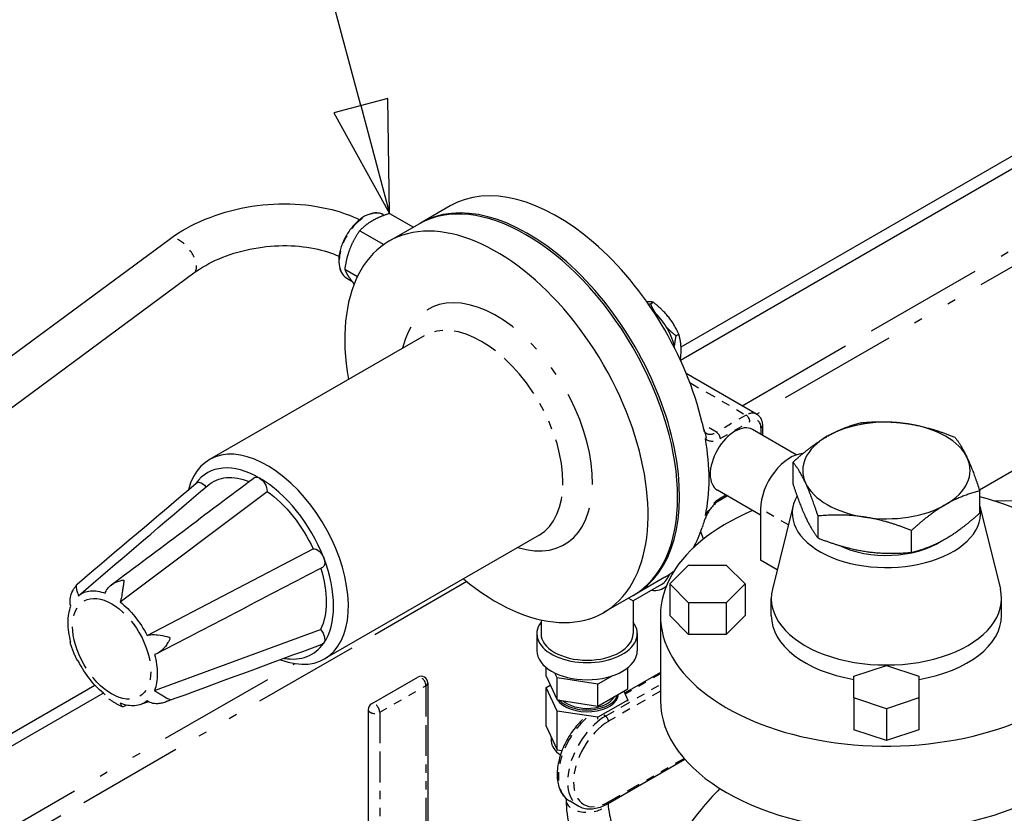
# Paper-space layout 'SHEET_1' of a CAD drawing. Header units: inches. Extents: x 3 to 360, y 8 to 227.
# Tile 57 of 98: x 71 to 83, y 147 to 156. Entities that reach past the tile are written whole.
import ezdxf

# ---------------------------------------------------------------- set-up
doc = ezdxf.new("R2010")
doc.units = ezdxf.units.IN
doc.header["$LTSCALE"] = 10.666667
doc.header["$MEASUREMENT"] = 0
doc.linetypes.add('DOUBLE_DASH_DOUBLE_DOT', pattern=[0.74, 0.24, -0.06, 0.24, -0.06, 0.01, -0.06, 0.01, -0.06])
doc.layers.get('0').update_dxf_attribs({"lineweight": 25})
doc.layers.add('DIMEN', color=7, linetype='Continuous', lineweight=25)
doc.layers.add('PHANTOM', color=7, linetype='DOUBLE_DASH_DOUBLE_DOT', lineweight=25)
doc.styles.add('Current-ANSI', font='arial.ttf')

# ---------------------------------------------------------------- blocks, each defined once
blk = doc.blocks.new('Balloon13')
at = {"layer": 'DIMEN', "linetype": 'Continuous', "lineweight": 25}
for p, q in [((7.044, 14.5434), (6.9663, 14.8333)), ((7.0742, 14.5515), (7.0138, 14.5353)), ((7.0764, 14.4226), (7.0742, 14.5515)), ((7.0138, 14.5353), (7.0764, 14.4226)), ((7.044, 14.5434), (7.0764, 14.4226))]:
    blk.add_line(p, q, dxfattribs=at)
at = {"layer": 'DIMEN', "linetype": 'Continuous', "lineweight": 25, "flags": 128}
blk.add_lwpolyline([(7.0138, 14.5353), (7.0764, 14.4226), (7.0742, 14.5515), (7.0138, 14.5353)], dxfattribs=at)
at = {"layer": 'DIMEN'}
blk.add_circle((6.918, 15.0137), 0.1875, dxfattribs=at)
blk.add_solid([(7.0138, 14.5353), (7.0764, 14.4226), (7.0742, 14.5515), (7.0138, 14.5353)], dxfattribs=at)
at = {"layer": 'DIMEN', "insert": (6.918, 15.0147), "char_height": 0.125, "attachment_point": 5, "style": 'Current-ANSI'}
blk.add_mtext('37', dxfattribs=at)

psp = doc.layouts.new('SHEET_1')

# ---------------------------------------------------------------- linework, layer by layer
for p, q in [((78.963, 152.246), (88.068, 157.503)), ((78.955, 152.089), (88.2, 157.427)), ((88.576, 154.026), (82.528, 150.535)), ((76.205, 153.931), (75.851, 153.727)), ((75.406, 153.826), (75.418, 153.82)), ((75.481, 153.841), (75.765, 153.677)), ((75.124, 153.635), (75.411, 153.469)), ((75.829, 153.714), (75.476, 153.51)), ((62.485, 145.886), (72.847, 153.532)), ((74.945, 153.175), (75.097, 153.088)), ((62.782, 145.484), (73.144, 153.13)), ((74.969, 153.069), (75.029, 153.034)), ((78.596, 152.761), (78.63, 152.781)), ((75.893, 152.38), (73.329, 150.9)), ((78.902, 152.38), (78.936, 152.4)), ((79.865, 151.444), (79.025, 151.929)), ((79.935, 151.304), (79.935, 151.19)), ((80.339, 150.957), (79.817, 151.258)), ((80.3, 150.607), (80.3, 150.87)), ((72.261, 149.2), (74.017, 150.52)), ((79.913, 150.236), (79.398, 150.533)), ((79.516, 150.465), (79.418, 150.408)), ((82.531, 150.262), (82.531, 150.525)), ((80.302, 150.352), (80.055, 149.352)), ((82.531, 150.345), (82.777, 149.352)), ((82.688, 150.41), (83.047, 150.407)), ((79.913, 150.311), (79.913, 149.699)), ((80.599, 149.963), (80.599, 150.226)), ((77.268, 149.998), (74.704, 148.518)), ((79.231, 149.951), (79.197, 150.037)), ((81.715, 149.791), (81.715, 150.053)), ((79.117, 149.853), (79.112, 149.85)), ((72.584, 148.799), (74.569, 149.833)), ((78.828, 149.415), (79.053, 149.64)), ((79.053, 149.64), (79.503, 149.64)), ((79.503, 149.64), (79.728, 149.415)), ((80.112, 149.584), (79.913, 149.699)), ((71.763, 149.273), (71.943, 149.427)), ((78.73, 149.409), (78.39, 149.213)), ((78.767, 149.493), (78.414, 149.289)), ((78.783, 149.382), (78.755, 149.366)), ((78.828, 149.415), (78.828, 149.035)), ((79.053, 149.19), (78.828, 149.415)), ((79.728, 149.415), (79.503, 149.19)), ((79.728, 149.415), (79.728, 149.035)), ((78.392, 149.276), (78.038, 149.072)), ((78.336, 149.244), (78.39, 149.213)), ((78.39, 149.213), (78.39, 148.82)), ((79.053, 149.19), (79.053, 148.81)), ((79.503, 149.19), (79.053, 149.19)), ((79.503, 149.19), (79.503, 148.81)), ((80.041, 149.035), (80.041, 149.239)), ((82.791, 149.035), (82.791, 149.239)), ((78.716, 149.035), (78.716, 148.023)), ((79.053, 148.81), (78.828, 149.035)), ((79.728, 149.035), (79.503, 148.81)), ((77.29, 148.984), (77.29, 148.82)), ((72.672, 148.142), (74.657, 148.869)), ((77.24, 148.82), (77.24, 148.616)), ((78.44, 148.82), (78.44, 148.616)), ((79.503, 148.81), (79.053, 148.81)), ((81.026, 148.311), (81.416, 148.441)), ((81.416, 148.441), (81.805, 148.311)), ((77.352, 148.312), (77.352, 148.414)), ((77.482, 148.293), (77.456, 148.349)), ((78.716, 148.357), (78.289, 148.11)), ((78.328, 148.161), (78.328, 148.414)), ((64.169, 143.705), (71.961, 148.204)), ((75.266, 147.982), (75.818, 148.3)), ((75.938, 148.231), (75.938, 145.863)), ((77.352, 148.312), (77.482, 148.03)), ((77.352, 148.177), (77.401, 148.205)), ((77.97, 148.217), (77.482, 148.293)), ((77.482, 148.03), (77.482, 148.293)), ((78.143, 148.317), (77.97, 148.217)), ((77.97, 147.955), (77.97, 148.217)), ((81.026, 148.051), (81.026, 148.311)), ((81.805, 148.311), (81.805, 148.051)), ((64.302, 143.629), (72.061, 148.109)), ((77.352, 147.714), (77.352, 148.177)), ((77.482, 147.895), (77.352, 148.177)), ((77.97, 147.955), (78.328, 148.161)), ((78.278, 148.132), (78.328, 148.026)), ((77.482, 148.03), (77.97, 147.955)), ((78.328, 148.026), (77.97, 147.82)), ((78.328, 148.012), (78.328, 148.026)), ((81.026, 148.051), (81.026, 147.671)), ((81.416, 147.921), (81.026, 148.051)), ((81.805, 148.051), (81.416, 147.921)), ((81.805, 148.051), (81.805, 147.671)), ((75.226, 147.912), (75.226, 145.545)), ((77.482, 147.432), (77.482, 147.895)), ((77.97, 147.82), (77.482, 147.895)), ((81.416, 147.921), (81.416, 147.541)), ((77.97, 147.799), (77.97, 147.82)), ((77.352, 147.714), (77.482, 147.432)), ((81.416, 147.541), (81.026, 147.671)), ((81.805, 147.671), (81.416, 147.541)), ((77.412, 147.584), (77.412, 147.535)), ((77.482, 147.432), (77.541, 147.423)), ((78.085, 146.785), (79.007, 147.318)), ((77.59, 146.849), (77.59, 146.829)), ((77.74, 146.756), (77.63, 146.82))]:
    psp.add_line(p, q)
for centre, start, end in [((75.858, 148.231), 0, 120), ((75.306, 147.912), 120, 180)]:
    psp.add_arc(centre, 0.08, start, end)
for centre, major_axis, start_param, end_param in [((77.11, 151.495), (-1.281, 2.219), 3.141593, 6.283185), ((77.486, 151.712), (-1.281, 2.219), 4.230484, 6.283185), ((77.133, 151.508), (-1.281, 2.219), 3.132969, 6.291809), ((76.757, 151.291), (-1.281, 2.219), 2.137182, 7.287596), ((78.547, 152.325), (-0.25, 0.433), 4.169582, 5.255196), ((81.416, 150.77), (-1, 0), 4.45059, 5.497787), ((79.607, 150.896), (-0.209, -0.363), 3.141593, 6.283185), ((81.416, 150.77), (1, 0), 0.261799, 1.308997), ((77.486, 151.712), (-1.281, 2.219), 3.705676, 4.148305), ((81.416, 150.77), (-1, 0), 5.497787, 6.544985), ((74.017, 149.709), (0.687, -1.191), 5.666296, 9.951135), ((80.267, 150.515), (0.25, 0.433), 0.347116, 2.356194), ((81.416, 150.77), (1, 0), 5.497787, 6.544985), ((73.928, 149.658), (-0.625, 1.083), 5.497787, 6.536921), ((73.928, 149.658), (0.625, -1.083), 1.308997, 2.356194), ((81.416, 150.77), (-1, 0), 0.261799, 1.308997), ((81.416, 149.035), (2.7, 0), 2.204526, 7.428132), ((81.416, 150.26), (1.125, 0), 2.819564, 6.414224), ((81.416, 150.77), (1, 0), 4.45059, 5.497787), ((77.486, 151.712), (1.281, -2.219), 0.325565, 0.481905), ((81.416, 150.26), (-0.875, 0), 0.863942, 2.416293), ((73.928, 149.658), (0.625, -1.083), 0.261799, 1.308997), ((78.455, 149.885), (0.275, -0.476), 0, 0.457031), ((77.486, 151.712), (1.281, -2.219), 0, 0.092256), ((78.455, 149.885), (0.3, -0.52), 0.610401, 0.625466), ((78.455, 149.885), (0.3, -0.52), 5.872047, 6.391859), ((81.416, 149.239), (1.375, 0), 2.999696, 6.425082), ((81.416, 149.035), (-1.375, 0), 0, 1.283431), ((81.416, 149.035), (1.375, 0), 4.999754, 6.283185), ((77.84, 148.82), (0.6, 0), 2.730455, 6.694323), ((77.84, 148.82), (0.55, 0), 3.141593, 6.283185), ((73.928, 149.658), (0.625, -1.083), 5.841336, 6.544985), ((77.84, 148.616), (0.6, 0), 3.141593, 6.283185), ((77.84, 148.101), (-0.374, 0), 0.339386, 3.112738), ((77.84, 148.124), (0.374, 0), 3.608452, 6.140287), ((77.84, 148.124), (0.341, 0), 3.699567, 5.995033), ((81.416, 148.023), (2.7, 0), 3.141593, 6.283185), ((77.84, 147.535), (-0.427, 0), 0, 0.734038), ((78.319, 143.712), (1.5, -2.598), 0, 3.141593)]:
    psp.add_ellipse(centre, major_axis=major_axis, ratio=0.57735, start_param=start_param, end_param=end_param)
for points, knots in [([(72.847, 153.532), (72.975, 153.627), (73.12, 153.707), (73.433, 153.836), (73.6, 153.885), (73.942, 153.947), (74.117, 153.961), (74.462, 153.951), (74.631, 153.928), (74.908, 153.857), (75.02, 153.817), (75.124, 153.767)], [6.283185, 6.283185, 6.283185, 6.283185, 6.597345, 6.597345, 6.911504, 6.911504, 7.225663, 7.225663, 7.539822, 7.539822, 7.772101, 7.772101, 7.772101, 7.772101]), ([(75.406, 153.826), (75.383, 153.84), (75.356, 153.847), (75.298, 153.849), (75.266, 153.843), (75.2, 153.818), (75.166, 153.799), (75.1, 153.749), (75.068, 153.719), (75.01, 153.65), (74.983, 153.611), (74.937, 153.53), (74.918, 153.487), (74.89, 153.402), (74.88, 153.359), (74.872, 153.278), (74.874, 153.239), (74.888, 153.171), (74.9, 153.14), (74.932, 153.096), (74.949, 153.08), (74.969, 153.069)], [5.497787, 5.497787, 5.497787, 5.497787, 5.798491, 5.798491, 6.111376, 6.111376, 6.435665, 6.435665, 6.761082, 6.761082, 7.085572, 7.085572, 7.409691, 7.409691, 7.734264, 7.734264, 8.059751, 8.059751, 8.383476, 8.383476, 8.63938, 8.63938, 8.63938, 8.63938]), ([(73.144, 153.13), (73.23, 153.194), (73.332, 153.252), (73.558, 153.349), (73.682, 153.388), (73.941, 153.441), (74.074, 153.456), (74.337, 153.458), (74.465, 153.446), (74.691, 153.4), (74.79, 153.369), (74.878, 153.33)], [6.283185, 6.283185, 6.283185, 6.283185, 6.57754, 6.57754, 6.873835, 6.873835, 7.172199, 7.172199, 7.470269, 7.470269, 7.739555, 7.739555, 7.739555, 7.739555]), ([(79.865, 151.444), (79.875, 151.438), (79.884, 151.431), (79.9, 151.415), (79.906, 151.406), (79.917, 151.387), (79.922, 151.378), (79.929, 151.357), (79.931, 151.347), (79.934, 151.325), (79.935, 151.315), (79.935, 151.304)], [0.7853982, 0.7853982, 0.7853982, 0.7853982, 0.9424778, 0.9424778, 1.0995574, 1.0995574, 1.2566371, 1.2566371, 1.4137167, 1.4137167, 1.5707963, 1.5707963, 1.5707963, 1.5707963]), ([(79.215, 151.339), (79.219, 151.314), (79.225, 151.288), (79.244, 151.223), (79.256, 151.197), (79.261, 151.174), (79.262, 151.17), (79.262, 151.164), (79.261, 151.162), (79.26, 151.158), (79.26, 151.157), (79.258, 151.154), (79.257, 151.153), (79.256, 151.152), (79.255, 151.151), (79.254, 151.151)], [1.5452632, 1.5452632, 1.5452632, 1.5452632, 1.7293784, 1.7293784, 1.9838017, 1.9838017, 2.0527067, 2.0527067, 2.0862889, 2.0862889, 2.1115353, 2.1115353, 2.1365819, 2.1365819, 2.1559576, 2.1559576, 2.1559576, 2.1559576]), ([(79.261, 151.215), (79.259, 151.216), (79.257, 151.217), (79.254, 151.221), (79.252, 151.222), (79.248, 151.227), (79.246, 151.229), (79.243, 151.235), (79.241, 151.238), (79.238, 151.245), (79.236, 151.249), (79.235, 151.254)], [3.9269908, 3.9269908, 3.9269908, 3.9269908, 4.0251652, 4.0251652, 4.1233396, 4.1233396, 4.221514, 4.221514, 4.3196884, 4.3196884, 4.4178628, 4.4178628, 4.4178628, 4.4178628]), ([(73.309, 150.592), (73.372, 150.645), (73.448, 150.677), (73.534, 150.684), (73.617, 150.69), (73.708, 150.675), (73.803, 150.638)], [0.0534652, 0.0534652, 0.0534652, 0.0534652, 0.5061072, 0.5061072, 0.5061072, 0.942182, 0.942182, 0.942182, 0.942182]), ([(73.862, 150.682), (73.863, 150.683), (73.864, 150.684), (73.865, 150.685), (73.878, 150.692), (73.895, 150.693), (73.913, 150.686), (73.918, 150.684), (73.923, 150.682), (73.928, 150.679)], [0.2371291, 0.2371291, 0.2371291, 0.2371291, 0.2561445, 0.2561445, 0.2561445, 0.446679, 0.446679, 0.446679, 0.5, 0.5, 0.5, 0.5]), ([(73.928, 150.679), (73.95, 150.666), (73.972, 150.644), (73.988, 150.618), (74.007, 150.586), (74.018, 150.549), (74.017, 150.52)], [0.5, 0.5, 0.5, 0.5, 0.7267187, 0.7267187, 0.7267187, 1, 1, 1, 1]), ([(73.171, 150.619), (73.182, 150.628), (73.196, 150.631), (73.213, 150.628), (73.237, 150.623), (73.265, 150.602), (73.287, 150.574)], [0.5482183, 0.5482183, 0.5482183, 0.5482183, 0.7267187, 0.7267187, 0.7267187, 0.9972949, 0.9972949, 0.9972949, 0.9972949]), ([(74.017, 150.52), (74.127, 150.442), (74.234, 150.339), (74.33, 150.22), (74.423, 150.103), (74.505, 149.97), (74.569, 149.833)], [0, 0, 0, 0, 0.506107, 0.506107, 0.506107, 1, 1, 1, 1]), ([(79.418, 150.408), (79.405, 150.401), (79.393, 150.392), (79.367, 150.371), (79.354, 150.359), (79.33, 150.332), (79.318, 150.317), (79.296, 150.286), (79.286, 150.269), (79.267, 150.235), (79.259, 150.217), (79.253, 150.2)], [6.283185, 6.283185, 6.283185, 6.283185, 6.493946, 6.493946, 6.704706, 6.704706, 6.915466, 6.915466, 7.126226, 7.126226, 7.336987, 7.336987, 7.336987, 7.336987]), ([(79.254, 150.232), (79.254, 150.232), (79.254, 150.232), (79.255, 150.233), (79.257, 150.234), (79.259, 150.234), (79.26, 150.234), (79.261, 150.233), (79.261, 150.233), (79.262, 150.231), (79.262, 150.23), (79.261, 150.226), (79.261, 150.222), (79.254, 150.202), (79.243, 150.177), (79.225, 150.125), (79.219, 150.105), (79.215, 150.089)], [0.8763965, 0.8763965, 0.8763965, 0.8763965, 0.8780544, 0.8780544, 0.9117369, 0.9117369, 0.9375023, 0.9375023, 0.9633132, 0.9633132, 1.0007035, 1.0007035, 1.0701301, 1.0701301, 1.3252042, 1.3252042, 1.5228119, 1.5228119, 1.5228119, 1.5228119]), ([(74.569, 149.833), (74.59, 149.837), (74.616, 149.826), (74.64, 149.806), (74.657, 149.79), (74.673, 149.769), (74.685, 149.746), (74.688, 149.74), (74.691, 149.733), (74.694, 149.727)], [0, 0, 0, 0, 0.2561445, 0.2561445, 0.2561445, 0.446679, 0.446679, 0.446679, 0.5, 0.5, 0.5, 0.5]), ([(74.694, 149.727), (74.705, 149.699), (74.708, 149.67), (74.704, 149.648), (74.7, 149.63), (74.691, 149.617), (74.678, 149.611)], [0.5, 0.5, 0.5, 0.5, 0.7267187, 0.7267187, 0.7267187, 0.9100827, 0.9100827, 0.9100827, 0.9100827]), ([(74.659, 149.6), (74.702, 149.459), (74.724, 149.32), (74.724, 149.194), (74.723, 149.07), (74.701, 148.958), (74.657, 148.869)], [0.0060911, 0.0060911, 0.0060911, 0.0060911, 0.5061072, 0.5061072, 0.5061072, 1, 1, 1, 1]), ([(71.705, 149.35), (71.708, 149.354), (71.71, 149.358), (71.715, 149.365), (71.717, 149.369), (71.722, 149.377), (71.725, 149.381), (71.73, 149.388), (71.733, 149.392), (71.738, 149.4), (71.741, 149.403), (71.744, 149.407)], [0.46859441, 0.46859441, 0.46859441, 0.46859441, 0.48612885, 0.48612885, 0.50366329, 0.50366329, 0.52119772, 0.52119772, 0.53873216, 0.53873216, 0.5562666, 0.5562666, 0.5562666, 0.5562666]), ([(71.747, 149.41), (71.746, 149.409), (71.744, 149.407), (71.74, 149.401), (71.739, 149.396), (71.737, 149.384), (71.737, 149.376), (71.74, 149.354), (71.744, 149.337), (71.753, 149.306), (71.757, 149.29), (71.763, 149.273)], [-0.6301463, -0.6301463, -0.6301463, -0.6301463, -0.5698252, -0.5698252, -0.44925, -0.44925, -0.3319214, -0.3319214, -0.1455998, -0.1455998, 0, 0, 0, 0]), ([(72.085, 149.302), (72.089, 149.32), (72.097, 149.338), (72.122, 149.373), (72.139, 149.389), (72.191, 149.428), (72.229, 149.444), (72.271, 149.455), (72.278, 149.457), (72.288, 149.459), (72.292, 149.46), (72.297, 149.46), (72.298, 149.46), (72.3, 149.46), (72.301, 149.459), (72.302, 149.459), (72.303, 149.459), (72.304, 149.458), (72.305, 149.457), (72.305, 149.455), (72.306, 149.454), (72.306, 149.45), (72.306, 149.446), (72.305, 149.438), (72.304, 149.432), (72.302, 149.409), (72.3, 149.394), (72.295, 149.363), (72.293, 149.347), (72.286, 149.304), (72.282, 149.278), (72.272, 149.235), (72.267, 149.217), (72.261, 149.2)], [-1.361543, -1.361543, -1.361543, -1.361543, -1.242399, -1.242399, -1.116634, -1.116634, -0.882399, -0.882399, -0.818111, -0.818111, -0.77764, -0.77764, -0.753413, -0.753413, -0.73722, -0.73722, -0.723926, -0.723926, -0.703946, -0.703946, -0.680057, -0.680057, -0.641236, -0.641236, -0.569825, -0.569825, -0.44925, -0.44925, -0.331921, -0.331921, -0.1456, -0.1456, 0, 0, 0, 0]), ([(71.675, 149.148), (71.668, 149.164), (71.664, 149.182), (71.663, 149.226), (71.666, 149.249), (71.68, 149.3), (71.692, 149.327), (71.706, 149.35)], [-1.3615434, -1.3615434, -1.3615434, -1.3615434, -1.2423994, -1.2423994, -1.1166338, -1.1166338, -0.951622, -0.951622, -0.951622, -0.951622]), ([(71.763, 149.273), (71.803, 149.306), (71.852, 149.326), (71.962, 149.336), (72.023, 149.326), (72.085, 149.302)], [-1.369899, -1.369899, -1.369899, -1.369899, -0.684949, -0.684949, 0, 0, 0, 0]), ([(71.675, 148.718), (71.652, 148.799), (71.641, 148.879), (71.641, 149.025), (71.652, 149.092), (71.675, 149.148)], [-1.369899, -1.369899, -1.369899, -1.369899, -0.684949, -0.684949, 0, 0, 0, 0]), ([(72.261, 149.2), (72.324, 149.152), (72.384, 149.092), (72.494, 148.955), (72.543, 148.879), (72.584, 148.799)], [-1.369899, -1.369899, -1.369899, -1.369899, -0.684949, -0.684949, 0, 0, 0, 0]), ([(72.584, 148.799), (72.599, 148.804), (72.618, 148.807), (72.662, 148.809), (72.685, 148.808), (72.751, 148.801), (72.791, 148.792), (72.83, 148.782), (72.837, 148.78), (72.846, 148.777), (72.849, 148.776), (72.853, 148.774), (72.854, 148.773), (72.856, 148.772), (72.856, 148.771), (72.857, 148.77), (72.857, 148.769), (72.858, 148.767), (72.858, 148.766), (72.858, 148.763), (72.857, 148.762), (72.855, 148.756), (72.854, 148.751), (72.849, 148.741), (72.845, 148.733), (72.831, 148.708), (72.821, 148.693), (72.8, 148.664), (72.789, 148.65), (72.759, 148.617), (72.739, 148.601), (72.704, 148.581), (72.688, 148.574), (72.672, 148.572)], [-1.361543, -1.361543, -1.361543, -1.361543, -1.242399, -1.242399, -1.116634, -1.116634, -0.882399, -0.882399, -0.818111, -0.818111, -0.77764, -0.77764, -0.753413, -0.753413, -0.73722, -0.73722, -0.723926, -0.723926, -0.703946, -0.703946, -0.680057, -0.680057, -0.641236, -0.641236, -0.569825, -0.569825, -0.44925, -0.44925, -0.331921, -0.331921, -0.1456, -0.1456, 0, 0, 0, 0]), ([(74.657, 148.869), (74.679, 148.844), (74.696, 148.81), (74.703, 148.779), (74.707, 148.756), (74.707, 148.734), (74.7, 148.718), (74.699, 148.714), (74.696, 148.71), (74.694, 148.706)], [0, 0, 0, 0, 0.2561445, 0.2561445, 0.2561445, 0.446679, 0.446679, 0.446679, 0.5, 0.5, 0.5, 0.5]), ([(71.664, 148.72), (71.664, 148.721), (71.664, 148.721), (71.665, 148.722), (71.668, 148.721), (71.675, 148.718)], [-0.1814278, -0.1814278, -0.1814278, -0.1814278, -0.1455998, -0.1455998, 0, 0, 0, 0]), ([(71.748, 148.505), (71.741, 148.519), (71.734, 148.533), (71.722, 148.561), (71.715, 148.575), (71.704, 148.604), (71.698, 148.619), (71.687, 148.647), (71.682, 148.662), (71.673, 148.691), (71.668, 148.706), (71.664, 148.72)], [5.6116, 5.6116, 5.6116, 5.6116, 5.6698748, 5.6698748, 5.7281495, 5.7281495, 5.7864243, 5.7864243, 5.844699, 5.844699, 5.9029738, 5.9029738, 5.9029738, 5.9029738]), ([(72.672, 148.572), (72.694, 148.49), (72.706, 148.411), (72.706, 148.264), (72.694, 148.198), (72.672, 148.142)], [-1.369899, -1.369899, -1.369899, -1.369899, -0.684949, -0.684949, 0, 0, 0, 0]), ([(72.085, 148.09), (72.023, 148.138), (71.962, 148.198), (71.852, 148.335), (71.803, 148.411), (71.763, 148.491)], [-1.369899, -1.369899, -1.369899, -1.369899, -0.684949, -0.684949, 0, 0, 0, 0]), ([(72.672, 148.142), (72.688, 148.132), (72.706, 148.121), (72.741, 148.098), (72.759, 148.086), (72.804, 148.058), (72.827, 148.046), (72.847, 148.038), (72.851, 148.036), (72.855, 148.034), (72.856, 148.034), (72.857, 148.033), (72.858, 148.032), (72.858, 148.031), (72.858, 148.031), (72.857, 148.03), (72.857, 148.03), (72.856, 148.029), (72.856, 148.028), (72.854, 148.027), (72.852, 148.026), (72.847, 148.023), (72.843, 148.02), (72.833, 148.015), (72.825, 148.011), (72.799, 148), (72.782, 147.994), (72.747, 147.986), (72.73, 147.983), (72.684, 147.981), (72.658, 147.984), (72.617, 147.997), (72.599, 148.005), (72.584, 148.017)], [-1.361543, -1.361543, -1.361543, -1.361543, -1.242399, -1.242399, -1.116634, -1.116634, -0.882399, -0.882399, -0.818111, -0.818111, -0.77764, -0.77764, -0.753413, -0.753413, -0.73722, -0.73722, -0.723926, -0.723926, -0.703946, -0.703946, -0.680057, -0.680057, -0.641236, -0.641236, -0.569825, -0.569825, -0.44925, -0.44925, -0.331921, -0.331921, -0.1456, -0.1456, 0, 0, 0, 0]), ([(72.289, 147.945), (72.278, 147.95), (72.266, 147.955), (72.244, 147.967), (72.233, 147.972), (72.211, 147.985), (72.201, 147.991), (72.179, 148.004), (72.169, 148.011), (72.148, 148.025), (72.138, 148.032), (72.128, 148.04)], [4.5983189, 4.5983189, 4.5983189, 4.5983189, 4.64785, 4.64785, 4.6973811, 4.6973811, 4.7469122, 4.7469122, 4.7964433, 4.7964433, 4.8459743, 4.8459743, 4.8459743, 4.8459743]), ([(72.584, 148.017), (72.543, 147.983), (72.494, 147.964), (72.384, 147.954), (72.324, 147.964), (72.261, 147.988)], [-1.369899, -1.369899, -1.369899, -1.369899, -0.684949, -0.684949, 0, 0, 0, 0]), ([(72.261, 147.988), (72.267, 147.976), (72.273, 147.965), (72.282, 147.951), (72.286, 147.947), (72.289, 147.945)], [-1.3615434, -1.3615434, -1.3615434, -1.3615434, -1.2423994, -1.2423994, -1.1271502, -1.1271502, -1.1271502, -1.1271502]), ([(77.785, 147.793), (77.783, 147.791), (77.781, 147.789), (77.732, 147.742), (77.689, 147.69), (77.613, 147.577), (77.58, 147.516), (77.527, 147.392), (77.508, 147.329), (77.484, 147.205), (77.48, 147.144), (77.489, 147.032), (77.502, 146.98), (77.545, 146.894), (77.574, 146.858), (77.616, 146.828), (77.623, 146.824), (77.63, 146.82)], [5.030124, 5.030124, 5.030124, 5.030124, 5.045507, 5.045507, 5.377506, 5.377506, 5.707821, 5.707821, 6.03842, 6.03842, 6.371033, 6.371033, 6.702981, 6.702981, 7.013011, 7.013011, 7.068583, 7.068583, 7.068583, 7.068583]), ([(79.427, 146.969), (79.346, 146.887), (79.271, 146.803), (78.975, 146.442), (78.812, 146.159), (78.699, 145.902)], [2.5139825, 2.5139825, 2.5139825, 2.5139825, 2.570591, 2.570591, 2.7563706, 2.7563706, 2.7563706, 2.7563706]), ([(77.59, 146.829), (77.59, 146.721), (77.604, 146.61), (77.637, 146.473), (77.644, 146.447), (77.652, 146.422)], [0, 0, 0, 0, 0.3141593, 0.3141593, 0.3859698, 0.3859698, 0.3859698, 0.3859698]), ([(78.085, 146.785), (78.061, 146.772), (78.037, 146.76), (77.989, 146.741), (77.965, 146.734), (77.917, 146.724), (77.893, 146.721), (77.847, 146.722), (77.824, 146.725), (77.78, 146.736), (77.759, 146.745), (77.74, 146.756)], [4.712389, 4.712389, 4.712389, 4.712389, 4.8694686, 4.8694686, 5.0265482, 5.0265482, 5.1836279, 5.1836279, 5.3407075, 5.3407075, 5.4977871, 5.4977871, 5.4977871, 5.4977871]), ([(78.091, 146.789), (78.093, 146.746), (78.099, 146.699), (78.124, 146.583), (78.145, 146.512), (78.203, 146.367), (78.24, 146.294), (78.297, 146.201), (78.312, 146.178), (78.328, 146.156)], [6.3492455, 6.3492455, 6.3492455, 6.3492455, 6.5508223, 6.5508223, 6.8282153, 6.8282153, 7.1130383, 7.1130383, 7.2099119, 7.2099119, 7.2099119, 7.2099119])]:
    psp.add_open_spline(points, degree=3, knots=knots)
for points, weights in [([(75.275, 153.754), (75.192, 153.706), (75.124, 153.635)], [1, 1.0379548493, 1]), ([(75.481, 153.841), (75.358, 153.802), (75.275, 153.754)], [1, 1.0379548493, 1]), ([(75.124, 153.635), (75.049, 153.528), (75.007, 153.421)], [1, 1.0379548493, 1]), ([(75.007, 153.421), (74.966, 153.314), (74.945, 153.175)], [1, 1.0379548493, 1]), ([(74.945, 153.175), (74.966, 153.123), (75.007, 153.064)], [1, 1.0379548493, 1]), ([(75.007, 153.064), (75.028, 153.033), (75.057, 152.998)], [1, 1.01913101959, 1.01897618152]), ([(78.63, 152.781), (78.595, 152.786), (78.554, 152.786)], [1, 1.04849696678, 1.06658737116]), ([(78.574, 152.757), (78.585, 152.759), (78.596, 152.761)], [1.01406869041, 1.00738708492, 1]), ([(78.596, 152.761), (78.624, 152.701), (78.655, 152.651)], [1, 1.03783280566, 1.05716120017]), ([(78.936, 152.4), (78.834, 152.62), (78.63, 152.781)], [1, 1.15470053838, 1]), ([(78.791, 152.478), (78.84, 152.43), (78.902, 152.38)], [1.06189279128, 1.04277224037, 1]), ([(78.902, 152.38), (78.888, 152.316), (78.882, 152.262)], [1, 1.03815719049, 1.05749128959]), ([(78.954, 152.091), (78.978, 152.257), (78.936, 152.4)], [1.0500193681, 1.12332909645, 1]), ([(80.709, 151.178), (80.898, 151.288), (81.117, 151.341)], [1, 1.0379548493, 1]), ([(81.117, 151.341), (81.416, 151.368), (81.675, 151.328)], [1, 1.0379548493, 1]), ([(81.675, 151.328), (81.933, 151.288), (82.232, 151.169)], [1, 1.0379548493, 1]), ([(80.3, 150.87), (80.519, 151.069), (80.709, 151.178)], [1, 1.0379548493, 1]), ([(82.232, 151.169), (82.312, 151.069), (82.382, 150.92)], [1, 1.0379548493, 1]), ([(82.382, 150.92), (82.451, 150.77), (82.531, 150.525)], [1, 1.0379548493, 1]), ([(80.45, 150.621), (80.38, 150.77), (80.3, 150.87)], [1, 1.0379548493, 1]), ([(80.3, 150.607), (80.38, 150.362), (80.45, 150.213)], [1, 1.0379548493, 1]), ([(80.599, 150.226), (80.519, 150.471), (80.45, 150.621)], [1, 1.0379548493, 1]), ([(82.531, 150.525), (82.312, 150.471), (82.123, 150.362)], [1, 1.0379548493, 1]), ([(82.123, 150.362), (81.933, 150.253), (81.715, 150.053)], [1, 1.0379548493, 1]), ([(80.45, 150.213), (80.519, 150.063), (80.599, 149.963)], [1, 1.0379548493, 1]), ([(81.157, 150.213), (80.898, 150.253), (80.599, 150.226)], [1, 1.0379548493, 1]), ([(81.715, 150.053), (81.416, 150.172), (81.157, 150.213)], [1, 1.0379548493, 1]), ([(82.123, 149.954), (82.312, 150.063), (82.531, 150.262)], [1, 1.0379548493, 1]), ([(80.599, 149.963), (80.898, 149.844), (81.157, 149.804)], [1, 1.0379548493, 1]), ([(81.715, 149.791), (81.933, 149.844), (82.123, 149.954)], [1, 1.0379548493, 1]), ([(81.157, 149.804), (81.416, 149.764), (81.715, 149.791)], [1, 1.0379548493, 1])]:
    psp.add_rational_spline(points, weights, degree=2)
for points in [[(72.156, 149.402), (72.725, 149.829), (73.293, 150.255), (73.862, 150.682)], [(71.747, 149.41), (72.221, 149.813), (72.696, 150.216), (73.171, 150.619)], [(71.943, 149.427), (72.4, 149.816), (72.855, 150.204), (73.309, 150.592)], [(74.678, 149.611), (74.023, 149.269), (73.368, 148.927), (72.712, 148.586)], [(71.664, 148.721), (71.667, 148.723), (71.67, 148.725), (71.672, 148.727)], [(74.673, 148.69), (74.049, 148.46), (73.424, 148.23), (72.8, 148)], [(74.694, 148.706), (74.689, 148.698), (74.681, 148.693), (74.673, 148.69)], [(71.763, 148.491), (71.757, 148.491), (71.752, 148.496), (71.748, 148.505)], [(72.6, 148.006), (72.569, 147.995), (72.538, 147.985), (72.508, 147.974)], [(72.342, 147.965), (72.326, 147.958), (72.31, 147.951), (72.294, 147.945)]]:
    psp.add_open_spline(points, degree=3)
at = {"layer": 'PHANTOM', "ltscale": 0.558343}
psp.add_line((79.691, 151.544), (89.04, 156.942), dxfattribs=at)
at = {"layer": 'PHANTOM', "ltscale": 0.558346}
psp.add_line((89.217, 156.84), (79.868, 151.442), dxfattribs=at)
at = {"layer": 'PHANTOM', "ltscale": 0.047312}
psp.add_line((79.068, 151.82), (79.74, 151.431), dxfattribs=at)
at = {"layer": 'PHANTOM', "ltscale": 0.024839}
for p, q in [((79.74, 151.431), (79.386, 151.227)), ((79.431, 151.151), (79.784, 151.355))]:
    psp.add_line(p, q, dxfattribs=at)
at = {"layer": 'PHANTOM', "ltscale": 0.011812}
psp.add_line((79.386, 151.227), (79.218, 151.325), dxfattribs=at)
at = {"layer": 'PHANTOM', "ltscale": 0.00466}
for p, q in [((79.917, 151.278), (79.917, 151.2)), ((79.498, 150.475), (79.431, 150.436))]:
    psp.add_line(p, q, dxfattribs=at)
at = {"layer": 'PHANTOM', "ltscale": 0.02328}
psp.add_line((80.245, 150.12), (79.913, 150.311), dxfattribs=at)
at = {"layer": 'PHANTOM', "ltscale": 0.496552}
psp.add_line((76.404, 149.442), (65.318, 143.042), dxfattribs=at)
at = {"layer": 'PHANTOM', "ltscale": 0.550069}
psp.add_line((65.142, 143.144), (74.352, 148.462), dxfattribs=at)
at = {"layer": 'PHANTOM', "ltscale": 0.029594}
psp.add_line((78.716, 148.34), (78.295, 148.097), dxfattribs=at)
at = {"layer": 'PHANTOM', "ltscale": 0.04613}
psp.add_line((78.06, 147.834), (78.716, 148.212), dxfattribs=at)
at = {"layer": 'PHANTOM', "ltscale": 0.038805}
psp.add_line((75.363, 147.88), (75.914, 148.198), dxfattribs=at)
at = {"layer": 'PHANTOM', "ltscale": 0.144545}
for p, q in [((75.914, 148.198), (75.914, 145.83)), ((75.363, 147.88), (75.363, 145.512))]:
    psp.add_line(p, q, dxfattribs=at)
at = {"layer": 'PHANTOM', "ltscale": 0.043636}
psp.add_line((78.716, 148.131), (78.096, 147.773), dxfattribs=at)
at = {"layer": 'PHANTOM', "ltscale": 0.001342}
psp.add_line((78.06, 147.834), (78.04, 147.846), dxfattribs=at)
at = {"layer": 'PHANTOM', "ltscale": 0.063529}
psp.add_line((78.096, 146.808), (78.998, 147.329), dxfattribs=at)
at = {"layer": 'PHANTOM', "ltscale": 0.068454}
psp.add_ellipse((75.188, 153.447), major_axis=(0.219, 0.379), ratio=0.57735, start_param=0, end_param=3.141593, dxfattribs=at)
at = {"layer": 'PHANTOM', "ltscale": 0.039074}
psp.add_ellipse((72.996, 153.331), major_axis=(0.148, -0.201), ratio=0.49232, start_param=0, end_param=3.141593, dxfattribs=at)
at = {"layer": 'PHANTOM', "ltscale": 0.439093}
psp.add_ellipse((76.757, 151.291), major_axis=(0.812, -1.407), ratio=0.57735, start_param=5.721116, end_param=9.986848, dxfattribs=at)
at = {"layer": 'PHANTOM', "ltscale": 0.215356}
psp.add_ellipse((76.58, 151.189), major_axis=(-0.687, 1.191), ratio=0.57735, start_param=3.141593, end_param=6.283185, dxfattribs=at)
at = {"layer": 'PHANTOM', "ltscale": 0.009693}
for centre, major_axis in [((79.74, 151.227), (0.125, 0.217)), ((79.386, 151.431), (-0.125, -0.217))]:
    psp.add_ellipse(centre, major_axis=major_axis, ratio=0.57735, start_param=0, end_param=0.785398, dxfattribs=at)
at = {"layer": 'PHANTOM', "ltscale": 0.004797}
for centre in [(79.74, 151.38), (79.386, 151.176)]:
    psp.add_ellipse(centre, major_axis=(0.0312, -0.0541), ratio=0.57735, start_param=0.785398, end_param=2.356194, dxfattribs=at)
at = {"layer": 'PHANTOM', "ltscale": 0.01459}
psp.add_ellipse((79.784, 151.202), major_axis=(0.094, 0.162), ratio=0.57735, start_param=5.497787, end_param=7.068583, dxfattribs=at)
at = {"layer": 'PHANTOM', "ltscale": 0.002348}
for centre, major_axis, start_param, end_param in [((79.873, 151.304), (0.0625, 0), 5.497787, 6.283185), ((79.386, 150.462), (0.0312, -0.0541), 0, 0.785398)]:
    psp.add_ellipse(centre, major_axis=major_axis, ratio=0.57735, start_param=start_param, end_param=end_param, dxfattribs=at)
at = {"layer": 'PHANTOM', "ltscale": 0.014354}
for centre, start_param, end_param in [((79.431, 151.406), 6.141288, 7.068583), ((79.431, 150.181), 3.926991, 4.854286)]:
    psp.add_ellipse(centre, major_axis=(-0.156, -0.271), ratio=0.57735, start_param=start_param, end_param=end_param, dxfattribs=at)
at = {"layer": 'PHANTOM', "ltscale": 0.206737}
psp.add_ellipse((72.161, 148.638), major_axis=(-0.33, 0.572), ratio=0.57735, dxfattribs=at)
at = {"layer": 'PHANTOM', "ltscale": 0.009302}
for centre, major_axis, start_param, end_param in [((75.858, 148.231), (-0.04, 0.0693), 3.926991, 6.283185), ((75.306, 147.912), (-0.04, 0.0693), 3.926991, 6.283185), ((75.306, 147.912), (-0.08, 0), 0, 2.356194)]:
    psp.add_ellipse(centre, major_axis=major_axis, ratio=0.57735, start_param=start_param, end_param=end_param, dxfattribs=at)
at = {"layer": 'PHANTOM', "ltscale": 0.003034}
psp.add_ellipse((75.858, 148.231), major_axis=(0.08, 0), ratio=0.57735, start_param=5.497787, end_param=6.283185, dxfattribs=at)
at = {"layer": 'PHANTOM', "ltscale": 0.066523}
psp.add_ellipse((77.95, 147.375), major_axis=(-0.32, -0.555), ratio=0.57735, start_param=4.198153, end_param=6.283185, dxfattribs=at)
at = {"layer": 'PHANTOM', "ltscale": 0.075187}
psp.add_ellipse((78.06, 147.311), major_axis=(-0.32, -0.555), ratio=0.57735, start_param=3.926991, end_param=6.283185, dxfattribs=at)
at = {"layer": 'PHANTOM', "ltscale": 0.092448}
psp.add_ellipse((78.096, 147.29), major_axis=(-0.295, -0.511), ratio=0.57735, start_param=3.926991, end_param=7.068583, dxfattribs=at)
at = {"layer": 'PHANTOM', "ltscale": 0.003817}
psp.add_ellipse((78.06, 147.793), major_axis=(0.025, -0.0433), ratio=0.57735, start_param=0.785398, end_param=2.356194, dxfattribs=at)
at = {"layer": 'PHANTOM', "ltscale": 0.034607}
psp.add_ellipse((77.84, 146.829), major_axis=(-0.25, 0), ratio=0.57735, start_param=0, end_param=2.783336, dxfattribs=at)
at = {"layer": 'PHANTOM', "ltscale": 0.001859}
psp.add_ellipse((78.06, 146.829), major_axis=(0.025, -0.0433), ratio=0.57735, start_param=0, end_param=0.785398, dxfattribs=at)

# ---------------------------------------------------------------- block references
at = {"layer": 'DIMEN', "xscale": 10.66666666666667, "yscale": 10.66666666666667, "zscale": 10.66666666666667}
psp.add_blockref('Balloon13', (0, 0), dxfattribs=at)

doc.saveas('drawing.dxf')
